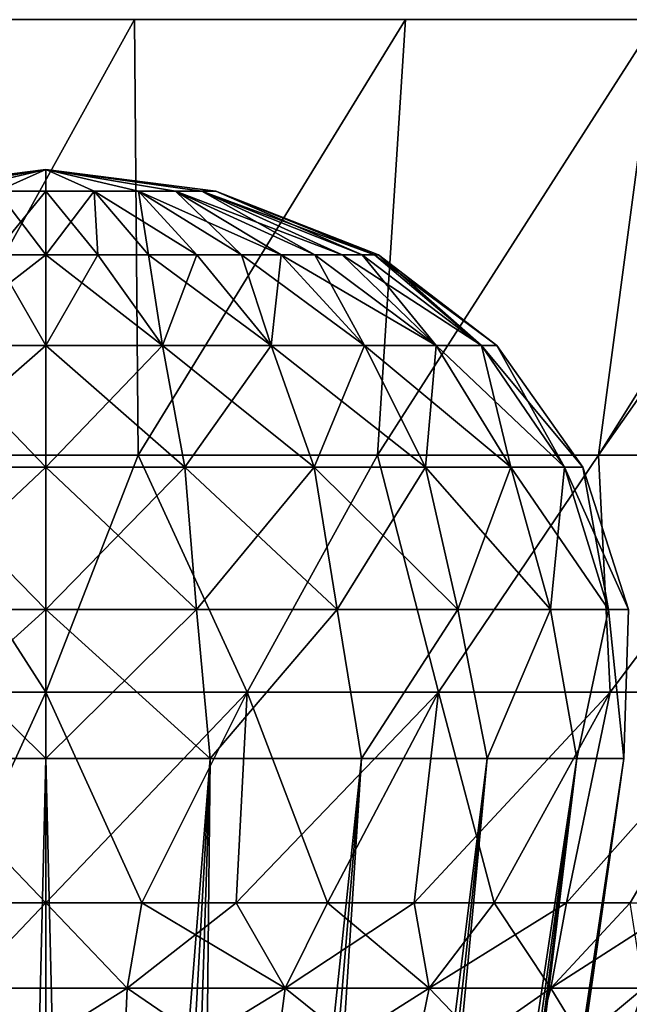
# Model space of a CAD drawing. Header units: millimetres. Extents: x -110 to 119, y -127 to 212.
# Tile 151 of 186: x 0 to 8, y 55 to 68. Entities that reach past the tile are written whole.
import ezdxf

# ---------------------------------------------------------------- set-up
doc = ezdxf.new("R2010")
doc.units = ezdxf.units.MM
doc.header["$LTSCALE"] = 26.699852
for name, color, linetype in [('174', 7, 'CONTINUOUS'), ('175', 7, 'CONTINUOUS'), ('176', 7, 'CONTINUOUS'), ('179', 7, 'CONTINUOUS'), ('180', 7, 'CONTINUOUS'), ('403', 7, 'CONTINUOUS'), ('409', 7, 'CONTINUOUS'), ('421', 7, 'CONTINUOUS'), ('422', 7, 'CONTINUOUS'), ('423', 7, 'CONTINUOUS'), ('424', 7, 'CONTINUOUS')]:
    doc.layers.add(name, color=color, linetype=linetype)

msp = doc.modelspace()

# ---------------------------------------------------------------- linework, layer by layer
at = {"layer": '174', "color": 7, "linetype": 'CONTINUOUS', "true_color": 0xa2afbf}
for points in [[(-2.46, 68.323, 15.279), (-2.003, 62.592, 13.462), (1.168, 68.323, 15.431), (-2.46, 68.323, 15.279)], [(1.168, 68.323, -15.431), (-2.004, 62.592, -13.462), (-2.46, 68.323, -15.279), (1.168, 68.323, -15.431)], [(1.215, 62.592, -13.556), (-2.004, 62.592, -13.462), (1.168, 68.323, -15.431), (1.215, 62.592, -13.556)], [(-2.003, 62.592, 13.462), (1.216, 62.592, 13.556), (1.168, 68.323, 15.431), (-2.003, 62.592, 13.462)], [(1.168, 68.323, 15.431), (1.216, 62.592, 13.556), (4.732, 68.323, 14.734), (1.168, 68.323, 15.431)], [(4.732, 68.323, -14.734), (1.215, 62.592, -13.556), (1.168, 68.323, -15.431), (4.732, 68.323, -14.734)], [(4.366, 62.592, -12.891), (1.215, 62.592, -13.556), (4.732, 68.323, -14.734), (4.366, 62.592, -12.891)], [(1.216, 62.592, 13.556), (4.367, 62.592, 12.891), (4.732, 68.323, 14.734), (1.216, 62.592, 13.556)], [(7.273, 62.592, -11.504), (4.366, 62.592, -12.891), (8.036, 68.323, -13.226), (7.273, 62.592, -11.504)], [(8.036, 68.323, -13.226), (4.366, 62.592, -12.891), (4.732, 68.323, -14.734), (8.036, 68.323, -13.226)], [(4.367, 62.592, 12.891), (7.273, 62.592, 11.504), (8.036, 68.323, 13.226), (4.367, 62.592, 12.891)], [(4.732, 68.323, 14.734), (4.367, 62.592, 12.891), (8.036, 68.323, 13.226), (4.732, 68.323, 14.734)], [(8.036, 68.323, 13.226), (7.273, 62.592, 11.504), (10.859, 68.32, 11.025), (8.036, 68.323, 13.226)], [(10.859, 68.32, -11.026), (7.273, 62.592, -11.504), (8.036, 68.323, -13.226), (10.859, 68.32, -11.026)], [(7.273, 62.592, 11.504), (9.772, 62.592, 9.473), (10.859, 68.32, 11.025), (7.273, 62.592, 11.504)], [(10.918, 67.777, -10.787), (7.273, 62.592, -11.504), (10.859, 68.32, -11.026), (10.918, 67.777, -10.787)], [(9.772, 62.592, -9.473), (7.273, 62.592, -11.504), (10.918, 67.777, -10.787), (9.772, 62.592, -9.473)]]:
    msp.add_3dface(points, dxfattribs=at)
at = {"layer": '175', "color": 7, "linetype": 'CONTINUOUS', "true_color": 0xa2afbf}
for points in [[(0, 59.472, 11.914), (-2.003, 62.592, 13.462), (-2.651, 59.472, 11.615), (0, 59.472, 11.914)], [(1.216, 62.592, 13.556), (-2.003, 62.592, 13.462), (0, 59.472, 11.914), (1.216, 62.592, 13.556)], [(2.651, 59.472, 11.615), (1.216, 62.592, 13.556), (0, 59.472, 11.914), (2.651, 59.472, 11.615)], [(4.367, 62.592, 12.891), (1.216, 62.592, 13.556), (2.651, 59.472, 11.615), (4.367, 62.592, 12.891)], [(5.169, 59.472, 10.734), (4.367, 62.592, 12.891), (2.651, 59.472, 11.615), (5.169, 59.472, 10.734)], [(7.273, 62.592, 11.504), (4.367, 62.592, 12.891), (5.169, 59.472, 10.734), (7.273, 62.592, 11.504)], [(7.428, 59.472, 9.315), (7.273, 62.592, 11.504), (5.169, 59.472, 10.734), (7.428, 59.472, 9.315)], [(9.772, 62.592, 9.473), (7.273, 62.592, 11.504), (7.428, 59.472, 9.315), (9.772, 62.592, 9.473)], [(9.315, 59.472, 7.428), (9.772, 62.592, 9.473), (7.428, 59.472, 9.315), (9.315, 59.472, 7.428)], [(0, 59.472, 11.914), (-2.651, 59.472, 11.615), (0, 56.701, 9.692), (0, 59.472, 11.914)], [(0, 56.701, 9.692), (-2.651, 59.472, 11.615), (-1.265, 56.701, 9.609), (0, 56.701, 9.692)], [(2.651, 59.472, 11.615), (0, 59.472, 11.914), (1.265, 56.701, 9.609), (2.651, 59.472, 11.615)], [(1.265, 56.701, 9.609), (0, 59.472, 11.914), (0, 56.701, 9.692), (1.265, 56.701, 9.609)], [(2.508, 56.701, 9.362), (2.651, 59.472, 11.615), (1.265, 56.701, 9.609), (2.508, 56.701, 9.362)], [(3.709, 56.701, 8.954), (2.651, 59.472, 11.615), (2.508, 56.701, 9.362), (3.709, 56.701, 8.954)], [(5.169, 59.472, 10.734), (2.651, 59.472, 11.615), (3.709, 56.701, 8.954), (5.169, 59.472, 10.734)], [(4.846, 56.701, 8.394), (5.169, 59.472, 10.734), (3.709, 56.701, 8.954), (4.846, 56.701, 8.394)], [(5.9, 56.701, 7.689), (5.169, 59.472, 10.734), (4.846, 56.701, 8.394), (5.9, 56.701, 7.689)], [(7.428, 59.472, 9.315), (5.169, 59.472, 10.734), (5.9, 56.701, 7.689), (7.428, 59.472, 9.315)], [(6.853, 56.701, 6.853), (7.428, 59.472, 9.315), (5.9, 56.701, 7.689), (6.853, 56.701, 6.853)], [(9.315, 59.472, 7.428), (7.428, 59.472, 9.315), (6.853, 56.701, 6.853), (9.315, 59.472, 7.428)], [(7.689, 56.701, 5.9), (9.315, 59.472, 7.428), (6.853, 56.701, 6.853), (7.689, 56.701, 5.9)]]:
    msp.add_3dface(points, dxfattribs=at)
at = {"layer": '176', "color": 7, "linetype": 'CONTINUOUS', "true_color": 0xa2afbf}
for points in [[(0, 56.701, 9.692), (-1.265, 56.701, 9.609), (-1.07, 55.578, 8.816), (0, 56.701, 9.692)], [(1.07, 55.578, 8.816), (0, 56.701, 9.692), (-1.07, 55.578, 8.816), (1.07, 55.578, 8.816)], [(1.265, 56.701, 9.609), (0, 56.701, 9.692), (1.07, 55.578, 8.816), (1.265, 56.701, 9.609)], [(3.149, 55.578, 8.304), (1.265, 56.701, 9.609), (1.07, 55.578, 8.816), (3.149, 55.578, 8.304)], [(2.508, 56.701, 9.362), (1.265, 56.701, 9.609), (3.149, 55.578, 8.304), (2.508, 56.701, 9.362)], [(3.709, 56.701, 8.954), (2.508, 56.701, 9.362), (3.149, 55.578, 8.304), (3.709, 56.701, 8.954)], [(5.045, 55.578, 7.309), (3.709, 56.701, 8.954), (3.149, 55.578, 8.304), (5.045, 55.578, 7.309)], [(4.846, 56.701, 8.394), (3.709, 56.701, 8.954), (5.045, 55.578, 7.309), (4.846, 56.701, 8.394)], [(5.9, 56.701, 7.689), (4.846, 56.701, 8.394), (5.045, 55.578, 7.309), (5.9, 56.701, 7.689)], [(6.647, 55.578, 5.889), (5.9, 56.701, 7.689), (5.045, 55.578, 7.309), (6.647, 55.578, 5.889)], [(6.853, 56.701, 6.853), (5.9, 56.701, 7.689), (6.647, 55.578, 5.889), (6.853, 56.701, 6.853)], [(7.689, 56.701, 5.9), (6.853, 56.701, 6.853), (6.647, 55.578, 5.889), (7.689, 56.701, 5.9)], [(7.864, 55.578, 4.127), (7.689, 56.701, 5.9), (6.647, 55.578, 5.889), (7.864, 55.578, 4.127)], [(1.07, 55.578, 8.816), (-1.07, 55.578, 8.816), (1.013, 54.272, 8.347), (1.07, 55.578, 8.816)], [(1.013, 54.272, 8.347), (-1.07, 55.578, 8.816), (-1.013, 54.272, 8.347), (1.013, 54.272, 8.347)], [(2.981, 54.272, 7.861), (1.07, 55.578, 8.816), (1.013, 54.272, 8.347), (2.981, 54.272, 7.861)], [(3.149, 55.578, 8.304), (1.07, 55.578, 8.816), (2.981, 54.272, 7.861), (3.149, 55.578, 8.304)], [(4.776, 54.272, 6.92), (3.149, 55.578, 8.304), (2.981, 54.272, 7.861), (4.776, 54.272, 6.92)], [(5.045, 55.578, 7.309), (3.149, 55.578, 8.304), (4.776, 54.272, 6.92), (5.045, 55.578, 7.309)], [(6.293, 54.272, 5.575), (5.045, 55.578, 7.309), (4.776, 54.272, 6.92), (6.293, 54.272, 5.575)], [(6.647, 55.578, 5.889), (5.045, 55.578, 7.309), (6.293, 54.272, 5.575), (6.647, 55.578, 5.889)], [(7.445, 54.272, 3.907), (6.647, 55.578, 5.889), (6.293, 54.272, 5.575), (7.445, 54.272, 3.907)], [(7.864, 55.578, 4.127), (6.647, 55.578, 5.889), (7.445, 54.272, 3.907), (7.864, 55.578, 4.127)], [(8.164, 54.272, 2.012), (7.864, 55.578, 4.127), (7.445, 54.272, 3.907), (8.164, 54.272, 2.012)]]:
    msp.add_3dface(points, dxfattribs=at)
at = {"layer": '179', "color": 7, "linetype": 'CONTINUOUS', "true_color": 0xa2afbf}
for points in [[(-2.651, 59.472, -11.615), (-2.004, 62.592, -13.462), (0, 59.472, -11.914), (-2.651, 59.472, -11.615)], [(-2.004, 62.592, -13.462), (1.215, 62.592, -13.556), (0, 59.472, -11.914), (-2.004, 62.592, -13.462)], [(0, 59.472, -11.914), (1.215, 62.592, -13.556), (2.651, 59.472, -11.615), (0, 59.472, -11.914)], [(1.215, 62.592, -13.556), (4.366, 62.592, -12.891), (2.651, 59.472, -11.615), (1.215, 62.592, -13.556)], [(2.651, 59.472, -11.615), (4.366, 62.592, -12.891), (5.169, 59.472, -10.734), (2.651, 59.472, -11.615)], [(4.366, 62.592, -12.891), (7.273, 62.592, -11.504), (5.169, 59.472, -10.734), (4.366, 62.592, -12.891)], [(5.169, 59.472, -10.734), (7.273, 62.592, -11.504), (7.428, 59.472, -9.315), (5.169, 59.472, -10.734)], [(7.273, 62.592, -11.504), (9.772, 62.592, -9.473), (7.428, 59.472, -9.315), (7.273, 62.592, -11.504)], [(7.428, 59.472, -9.315), (9.772, 62.592, -9.473), (9.315, 59.472, -7.428), (7.428, 59.472, -9.315)], [(-2.651, 59.472, -11.615), (0, 59.472, -11.914), (-1.265, 56.701, -9.609), (-2.651, 59.472, -11.615)], [(-1.265, 56.701, -9.609), (0, 59.472, -11.914), (0, 56.701, -9.692), (-1.265, 56.701, -9.609)], [(0, 59.472, -11.914), (2.651, 59.472, -11.615), (0, 56.701, -9.692), (0, 59.472, -11.914)], [(0, 56.701, -9.692), (2.651, 59.472, -11.615), (1.265, 56.701, -9.609), (0, 56.701, -9.692)], [(1.265, 56.701, -9.609), (2.651, 59.472, -11.615), (2.508, 56.701, -9.362), (1.265, 56.701, -9.609)], [(2.651, 59.472, -11.615), (5.169, 59.472, -10.734), (2.508, 56.701, -9.362), (2.651, 59.472, -11.615)], [(2.508, 56.701, -9.362), (5.169, 59.472, -10.734), (3.709, 56.701, -8.954), (2.508, 56.701, -9.362)], [(3.709, 56.701, -8.954), (5.169, 59.472, -10.734), (4.846, 56.701, -8.394), (3.709, 56.701, -8.954)], [(5.169, 59.472, -10.734), (7.428, 59.472, -9.315), (4.846, 56.701, -8.394), (5.169, 59.472, -10.734)], [(4.846, 56.701, -8.394), (7.428, 59.472, -9.315), (5.9, 56.701, -7.689), (4.846, 56.701, -8.394)], [(5.9, 56.701, -7.689), (7.428, 59.472, -9.315), (6.853, 56.701, -6.853), (5.9, 56.701, -7.689)], [(7.428, 59.472, -9.315), (9.315, 59.472, -7.428), (6.853, 56.701, -6.853), (7.428, 59.472, -9.315)], [(6.853, 56.701, -6.853), (9.315, 59.472, -7.428), (7.689, 56.701, -5.9), (6.853, 56.701, -6.853)]]:
    msp.add_3dface(points, dxfattribs=at)
at = {"layer": '180', "color": 7, "linetype": 'CONTINUOUS', "true_color": 0xa2afbf}
for points in [[(-1.265, 56.701, -9.609), (0, 56.701, -9.692), (-1.07, 55.578, -8.816), (-1.265, 56.701, -9.609)], [(-1.07, 55.578, -8.816), (0, 56.701, -9.692), (1.07, 55.578, -8.816), (-1.07, 55.578, -8.816)], [(0, 56.701, -9.692), (1.265, 56.701, -9.609), (1.07, 55.578, -8.816), (0, 56.701, -9.692)], [(1.265, 56.701, -9.609), (2.508, 56.701, -9.362), (1.07, 55.578, -8.816), (1.265, 56.701, -9.609)], [(1.07, 55.578, -8.816), (2.508, 56.701, -9.362), (3.149, 55.578, -8.304), (1.07, 55.578, -8.816)], [(2.508, 56.701, -9.362), (3.709, 56.701, -8.954), (3.149, 55.578, -8.304), (2.508, 56.701, -9.362)], [(3.709, 56.701, -8.954), (4.846, 56.701, -8.394), (3.149, 55.578, -8.304), (3.709, 56.701, -8.954)], [(3.149, 55.578, -8.304), (4.846, 56.701, -8.394), (5.045, 55.578, -7.309), (3.149, 55.578, -8.304)], [(4.846, 56.701, -8.394), (5.9, 56.701, -7.689), (5.045, 55.578, -7.309), (4.846, 56.701, -8.394)], [(5.9, 56.701, -7.689), (6.853, 56.701, -6.853), (5.045, 55.578, -7.309), (5.9, 56.701, -7.689)], [(5.045, 55.578, -7.309), (6.853, 56.701, -6.853), (6.647, 55.578, -5.889), (5.045, 55.578, -7.309)], [(6.853, 56.701, -6.853), (7.689, 56.701, -5.9), (6.647, 55.578, -5.889), (6.853, 56.701, -6.853)], [(7.689, 56.701, -5.9), (8.394, 56.701, -4.846), (6.647, 55.578, -5.889), (7.689, 56.701, -5.9)], [(6.647, 55.578, -5.889), (8.394, 56.701, -4.846), (7.864, 55.578, -4.127), (6.647, 55.578, -5.889)], [(-1.07, 55.578, -8.816), (1.07, 55.578, -8.816), (-1.013, 54.272, -8.347), (-1.07, 55.578, -8.816)], [(-1.013, 54.272, -8.347), (1.07, 55.578, -8.816), (1.013, 54.272, -8.347), (-1.013, 54.272, -8.347)], [(1.07, 55.578, -8.816), (3.149, 55.578, -8.304), (1.013, 54.272, -8.347), (1.07, 55.578, -8.816)], [(1.013, 54.272, -8.347), (3.149, 55.578, -8.304), (2.981, 54.272, -7.861), (1.013, 54.272, -8.347)], [(3.149, 55.578, -8.304), (5.045, 55.578, -7.309), (2.981, 54.272, -7.861), (3.149, 55.578, -8.304)], [(2.981, 54.272, -7.861), (5.045, 55.578, -7.309), (4.776, 54.272, -6.92), (2.981, 54.272, -7.861)], [(5.045, 55.578, -7.309), (6.647, 55.578, -5.889), (4.776, 54.272, -6.92), (5.045, 55.578, -7.309)], [(4.776, 54.272, -6.92), (6.647, 55.578, -5.889), (6.293, 54.272, -5.575), (4.776, 54.272, -6.92)], [(6.647, 55.578, -5.889), (7.864, 55.578, -4.127), (6.293, 54.272, -5.575), (6.647, 55.578, -5.889)], [(6.293, 54.272, -5.575), (7.864, 55.578, -4.127), (7.445, 54.272, -3.907), (6.293, 54.272, -5.575)], [(7.864, 55.578, -4.127), (8.623, 55.578, -2.125), (7.445, 54.272, -3.907), (7.864, 55.578, -4.127)], [(7.445, 54.272, -3.907), (8.623, 55.578, -2.125), (8.164, 54.272, -2.012), (7.445, 54.272, -3.907)]]:
    msp.add_3dface(points, dxfattribs=at)
at = {"layer": '403', "color": 7, "linetype": 'CONTINUOUS', "true_color": 0xa2afbf}
for points in [[(0, 58.6, 53.683), (0, 31.372, 49.75), (0.651, 31.372, 49.693), (0, 58.6, 53.683)], [(2.165, 58.6, 53.372), (0, 58.6, 53.683), (0.651, 31.372, 49.693), (2.165, 58.6, 53.372)], [(0, 58.6, 38.317), (2.165, 58.6, 38.628), (0, 31.372, 42.25), (0, 58.6, 38.317)], [(0, 31.372, 42.25), (2.165, 58.6, 38.628), (0.651, 31.372, 42.307), (0, 31.372, 42.25)], [(1.282, 31.372, 49.524), (2.165, 58.6, 53.372), (0.651, 31.372, 49.693), (1.282, 31.372, 49.524)], [(0.651, 31.372, 42.307), (2.165, 58.6, 38.628), (1.282, 31.372, 42.476), (0.651, 31.372, 42.307)], [(1.875, 31.372, 49.248), (2.165, 58.6, 53.372), (1.282, 31.372, 49.524), (1.875, 31.372, 49.248)], [(2.165, 58.6, 38.628), (4.154, 58.6, 39.536), (1.282, 31.372, 42.476), (2.165, 58.6, 38.628)], [(1.282, 31.372, 42.476), (4.154, 58.6, 39.536), (1.875, 31.372, 42.752), (1.282, 31.372, 42.476)], [(4.154, 58.6, 52.464), (2.165, 58.6, 53.372), (1.875, 31.372, 49.248), (4.154, 58.6, 52.464)], [(2.41, 31.372, 48.873), (4.154, 58.6, 52.464), (1.875, 31.372, 49.248), (2.41, 31.372, 48.873)], [(1.875, 31.372, 42.752), (4.154, 58.6, 39.536), (2.41, 31.372, 43.127), (1.875, 31.372, 42.752)], [(5.807, 58.6, 51.031), (4.154, 58.6, 52.464), (2.41, 31.372, 48.873), (5.807, 58.6, 51.031)], [(2.872, 31.372, 48.411), (5.807, 58.6, 51.031), (2.41, 31.372, 48.873), (2.872, 31.372, 48.411)], [(4.154, 58.6, 39.536), (5.807, 58.6, 40.969), (2.41, 31.372, 43.127), (4.154, 58.6, 39.536)], [(2.41, 31.372, 43.127), (5.807, 58.6, 40.969), (2.872, 31.372, 43.589), (2.41, 31.372, 43.127)], [(3.247, 31.372, 47.875), (5.807, 58.6, 51.031), (2.872, 31.372, 48.411), (3.247, 31.372, 47.875)], [(5.807, 58.6, 40.969), (6.989, 58.6, 42.808), (2.872, 31.372, 43.589), (5.807, 58.6, 40.969)], [(2.872, 31.372, 43.589), (6.989, 58.6, 42.808), (3.247, 31.372, 44.125), (2.872, 31.372, 43.589)], [(6.989, 58.6, 49.192), (5.807, 58.6, 51.031), (3.247, 31.372, 47.875), (6.989, 58.6, 49.192)], [(3.524, 31.372, 47.283), (6.989, 58.6, 49.192), (3.247, 31.372, 47.875), (3.524, 31.372, 47.283)], [(3.247, 31.372, 44.125), (6.989, 58.6, 42.808), (3.524, 31.372, 44.717), (3.247, 31.372, 44.125)], [(3.693, 31.372, 46.651), (6.989, 58.6, 49.192), (3.524, 31.372, 47.283), (3.693, 31.372, 46.651)], [(6.989, 58.6, 42.808), (7.605, 58.6, 44.907), (3.524, 31.372, 44.717), (6.989, 58.6, 42.808)], [(3.524, 31.372, 44.717), (7.605, 58.6, 44.907), (3.693, 31.372, 45.349), (3.524, 31.372, 44.717)], [(7.605, 58.6, 47.093), (6.989, 58.6, 49.192), (3.693, 31.372, 46.651), (7.605, 58.6, 47.093)], [(3.75, 31.372, 46), (7.605, 58.6, 47.093), (3.693, 31.372, 46.651), (3.75, 31.372, 46)], [(3.693, 31.372, 45.349), (7.605, 58.6, 44.907), (3.75, 31.372, 46), (3.693, 31.372, 45.349)], [(7.605, 58.6, 44.907), (7.605, 58.6, 47.093), (3.75, 31.372, 46), (7.605, 58.6, 44.907)]]:
    msp.add_3dface(points, dxfattribs=at)
at = {"layer": '409', "color": 7, "linetype": 'CONTINUOUS', "true_color": 0xa2afbf}
for points in [[(0, 31.372, 49.75), (0, 58.6, 53.683), (-2.165, 58.6, 53.372), (0, 31.372, 49.75)], [(0, 31.372, 49.75), (-2.165, 58.6, 53.372), (-0.651, 31.372, 49.693), (0, 31.372, 49.75)], [(-2.165, 58.6, 38.628), (0, 58.6, 38.317), (-0.651, 31.372, 42.307), (-2.165, 58.6, 38.628)], [(0, 58.6, 38.317), (0, 31.372, 42.25), (-0.651, 31.372, 42.307), (0, 58.6, 38.317)]]:
    msp.add_3dface(points, dxfattribs=at)
at = {"layer": '421', "color": 7, "linetype": 'CONTINUOUS', "true_color": 0xa2afbf}
for points in [[(0, 66.065, 43.739), (0, 66.35, 46), (0.637, 66.065, 43.831), (0, 66.065, 43.739)], [(0.637, 66.065, 43.831), (0, 66.35, 46), (1.222, 66.065, 44.098), (0.637, 66.065, 43.831)], [(1.222, 66.065, 44.098), (0, 66.35, 46), (1.708, 66.065, 44.52), (1.222, 66.065, 44.098)], [(1.708, 66.065, 44.52), (0, 66.35, 46), (2.056, 66.065, 45.061), (1.708, 66.065, 44.52)], [(2.056, 66.065, 45.061), (0, 66.35, 46), (2.238, 66.065, 45.678), (2.056, 66.065, 45.061)], [(2.238, 66.065, 45.678), (0, 66.35, 46), (2.238, 66.065, 46.322), (2.238, 66.065, 45.678)], [(2.238, 66.065, 46.322), (0, 66.35, 46), (2.056, 66.065, 46.939), (2.238, 66.065, 46.322)], [(2.056, 66.065, 46.939), (0, 66.35, 46), (1.708, 66.065, 47.48), (2.056, 66.065, 46.939)], [(1.708, 66.065, 47.48), (0, 66.35, 46), (1.222, 66.065, 47.902), (1.708, 66.065, 47.48)], [(1.222, 66.065, 47.902), (0, 66.35, 46), (0.637, 66.065, 48.169), (1.222, 66.065, 47.902)], [(0.637, 66.065, 48.169), (0, 66.35, 46), (0, 66.065, 48.261), (0.637, 66.065, 48.169)], [(0, 66.065, 43.739), (0.637, 66.065, 43.831), (0, 65.226, 41.621), (0, 66.065, 43.739)], [(0, 65.226, 41.621), (0.637, 66.065, 43.831), (0.685, 65.226, 41.675), (0, 65.226, 41.621)], [(0.637, 66.065, 48.169), (0, 66.065, 48.261), (0.685, 65.226, 50.325), (0.637, 66.065, 48.169)], [(0, 66.065, 48.261), (0, 65.226, 50.379), (0.685, 65.226, 50.325), (0, 66.065, 48.261)], [(0.637, 66.065, 43.831), (1.222, 66.065, 44.098), (1.353, 65.226, 41.835), (0.637, 66.065, 43.831)], [(0.685, 65.226, 41.675), (0.637, 66.065, 43.831), (1.353, 65.226, 41.835), (0.685, 65.226, 41.675)], [(1.222, 66.065, 47.902), (0.637, 66.065, 48.169), (1.988, 65.226, 49.902), (1.222, 66.065, 47.902)], [(1.988, 65.226, 49.902), (0.637, 66.065, 48.169), (1.353, 65.226, 50.165), (1.988, 65.226, 49.902)], [(1.353, 65.226, 50.165), (0.637, 66.065, 48.169), (0.685, 65.226, 50.325), (1.353, 65.226, 50.165)], [(1.222, 66.065, 44.098), (1.708, 66.065, 44.52), (2.574, 65.226, 42.457), (1.222, 66.065, 44.098)], [(1.353, 65.226, 41.835), (1.222, 66.065, 44.098), (1.988, 65.226, 42.098), (1.353, 65.226, 41.835)], [(1.988, 65.226, 42.098), (1.222, 66.065, 44.098), (2.574, 65.226, 42.457), (1.988, 65.226, 42.098)], [(1.708, 66.065, 47.48), (1.222, 66.065, 47.902), (3.097, 65.226, 49.097), (1.708, 66.065, 47.48)], [(3.097, 65.226, 49.097), (1.222, 66.065, 47.902), (2.574, 65.226, 49.543), (3.097, 65.226, 49.097)], [(2.574, 65.226, 49.543), (1.222, 66.065, 47.902), (1.988, 65.226, 49.902), (2.574, 65.226, 49.543)], [(1.708, 66.065, 44.52), (2.056, 66.065, 45.061), (3.543, 65.226, 43.426), (1.708, 66.065, 44.52)], [(2.574, 65.226, 42.457), (1.708, 66.065, 44.52), (3.097, 65.226, 42.903), (2.574, 65.226, 42.457)], [(3.097, 65.226, 42.903), (1.708, 66.065, 44.52), (3.543, 65.226, 43.426), (3.097, 65.226, 42.903)], [(2.056, 66.065, 46.939), (1.708, 66.065, 47.48), (3.902, 65.226, 47.988), (2.056, 66.065, 46.939)], [(3.902, 65.226, 47.988), (1.708, 66.065, 47.48), (3.543, 65.226, 48.574), (3.902, 65.226, 47.988)], [(3.543, 65.226, 48.574), (1.708, 66.065, 47.48), (3.097, 65.226, 49.097), (3.543, 65.226, 48.574)], [(2.056, 66.065, 45.061), (2.238, 66.065, 45.678), (4.165, 65.226, 44.647), (2.056, 66.065, 45.061)], [(3.543, 65.226, 43.426), (2.056, 66.065, 45.061), (3.902, 65.226, 44.012), (3.543, 65.226, 43.426)], [(3.902, 65.226, 44.012), (2.056, 66.065, 45.061), (4.165, 65.226, 44.647), (3.902, 65.226, 44.012)], [(2.238, 66.065, 46.322), (2.056, 66.065, 46.939), (4.325, 65.226, 46.685), (2.238, 66.065, 46.322)], [(4.325, 65.226, 46.685), (2.056, 66.065, 46.939), (4.165, 65.226, 47.353), (4.325, 65.226, 46.685)], [(4.165, 65.226, 47.353), (2.056, 66.065, 46.939), (3.902, 65.226, 47.988), (4.165, 65.226, 47.353)], [(2.238, 66.065, 45.678), (2.238, 66.065, 46.322), (4.379, 65.226, 46), (2.238, 66.065, 45.678)], [(4.165, 65.226, 44.647), (2.238, 66.065, 45.678), (4.325, 65.226, 45.315), (4.165, 65.226, 44.647)], [(4.325, 65.226, 45.315), (2.238, 66.065, 45.678), (4.379, 65.226, 46), (4.325, 65.226, 45.315)], [(4.379, 65.226, 46), (2.238, 66.065, 46.322), (4.325, 65.226, 46.685), (4.379, 65.226, 46)]]:
    msp.add_3dface(points, dxfattribs=at)
at = {"layer": '422', "color": 7, "linetype": 'CONTINUOUS', "true_color": 0xa2afbf}
for points in [[(0.685, 65.226, 50.325), (0, 65.226, 50.379), (1.536, 64.036, 51.732), (0.685, 65.226, 50.325)], [(1.536, 64.036, 51.732), (0, 65.226, 50.379), (0, 64.036, 51.934), (1.536, 64.036, 51.732)], [(0, 65.226, 41.621), (0.685, 65.226, 41.675), (0, 64.036, 40.066), (0, 65.226, 41.621)], [(0, 64.036, 40.066), (0.685, 65.226, 41.675), (1.536, 64.036, 40.268), (0, 64.036, 40.066)], [(0.685, 65.226, 41.675), (1.353, 65.226, 41.835), (1.536, 64.036, 40.268), (0.685, 65.226, 41.675)], [(1.353, 65.226, 50.165), (0.685, 65.226, 50.325), (1.536, 64.036, 51.732), (1.353, 65.226, 50.165)], [(1.353, 65.226, 41.835), (1.988, 65.226, 42.098), (1.536, 64.036, 40.268), (1.353, 65.226, 41.835)], [(1.988, 65.226, 49.902), (1.353, 65.226, 50.165), (2.967, 64.036, 51.139), (1.988, 65.226, 49.902)], [(2.967, 64.036, 51.139), (1.353, 65.226, 50.165), (1.536, 64.036, 51.732), (2.967, 64.036, 51.139)], [(1.536, 64.036, 40.268), (1.988, 65.226, 42.098), (2.967, 64.036, 40.861), (1.536, 64.036, 40.268)], [(1.988, 65.226, 42.098), (2.574, 65.226, 42.457), (2.967, 64.036, 40.861), (1.988, 65.226, 42.098)], [(2.574, 65.226, 49.543), (1.988, 65.226, 49.902), (2.967, 64.036, 51.139), (2.574, 65.226, 49.543)], [(2.574, 65.226, 42.457), (3.097, 65.226, 42.903), (2.967, 64.036, 40.861), (2.574, 65.226, 42.457)], [(3.097, 65.226, 49.097), (2.574, 65.226, 49.543), (4.196, 64.036, 50.196), (3.097, 65.226, 49.097)], [(4.196, 64.036, 50.196), (2.574, 65.226, 49.543), (2.967, 64.036, 51.139), (4.196, 64.036, 50.196)], [(2.967, 64.036, 40.861), (3.097, 65.226, 42.903), (4.196, 64.036, 41.804), (2.967, 64.036, 40.861)], [(3.097, 65.226, 42.903), (3.543, 65.226, 43.426), (4.196, 64.036, 41.804), (3.097, 65.226, 42.903)], [(3.543, 65.226, 48.574), (3.097, 65.226, 49.097), (5.139, 64.036, 48.967), (3.543, 65.226, 48.574)], [(5.139, 64.036, 48.967), (3.097, 65.226, 49.097), (4.196, 64.036, 50.196), (5.139, 64.036, 48.967)], [(3.543, 65.226, 43.426), (3.902, 65.226, 44.012), (5.139, 64.036, 43.033), (3.543, 65.226, 43.426)], [(4.196, 64.036, 41.804), (3.543, 65.226, 43.426), (5.139, 64.036, 43.033), (4.196, 64.036, 41.804)], [(3.902, 65.226, 47.988), (3.543, 65.226, 48.574), (5.139, 64.036, 48.967), (3.902, 65.226, 47.988)], [(3.902, 65.226, 44.012), (4.165, 65.226, 44.647), (5.139, 64.036, 43.033), (3.902, 65.226, 44.012)], [(4.165, 65.226, 47.353), (3.902, 65.226, 47.988), (5.732, 64.036, 47.536), (4.165, 65.226, 47.353)], [(5.732, 64.036, 47.536), (3.902, 65.226, 47.988), (5.139, 64.036, 48.967), (5.732, 64.036, 47.536)], [(4.165, 65.226, 44.647), (4.325, 65.226, 45.315), (5.732, 64.036, 44.464), (4.165, 65.226, 44.647)], [(5.139, 64.036, 43.033), (4.165, 65.226, 44.647), (5.732, 64.036, 44.464), (5.139, 64.036, 43.033)], [(4.325, 65.226, 46.685), (4.165, 65.226, 47.353), (5.732, 64.036, 47.536), (4.325, 65.226, 46.685)], [(4.325, 65.226, 45.315), (4.379, 65.226, 46), (5.732, 64.036, 44.464), (4.325, 65.226, 45.315)], [(4.379, 65.226, 46), (4.325, 65.226, 46.685), (5.934, 64.036, 46), (4.379, 65.226, 46)], [(5.934, 64.036, 46), (4.325, 65.226, 46.685), (5.732, 64.036, 47.536), (5.934, 64.036, 46)], [(5.732, 64.036, 44.464), (4.379, 65.226, 46), (5.934, 64.036, 46), (5.732, 64.036, 44.464)], [(0, 64.036, 40.066), (1.536, 64.036, 40.268), (0, 62.431, 38.934), (0, 64.036, 40.066)], [(0, 62.431, 38.934), (1.536, 64.036, 40.268), (1.829, 62.431, 39.175), (0, 62.431, 38.934)], [(1.536, 64.036, 51.732), (0, 64.036, 51.934), (1.829, 62.431, 52.825), (1.536, 64.036, 51.732)], [(1.829, 62.431, 52.825), (0, 64.036, 51.934), (0, 62.431, 53.066), (1.829, 62.431, 52.825)], [(1.536, 64.036, 40.268), (2.967, 64.036, 40.861), (1.829, 62.431, 39.175), (1.536, 64.036, 40.268)], [(2.967, 64.036, 51.139), (1.536, 64.036, 51.732), (3.533, 62.431, 52.119), (2.967, 64.036, 51.139)], [(3.533, 62.431, 52.119), (1.536, 64.036, 51.732), (1.829, 62.431, 52.825), (3.533, 62.431, 52.119)], [(1.829, 62.431, 39.175), (2.967, 64.036, 40.861), (3.533, 62.431, 39.881), (1.829, 62.431, 39.175)], [(2.967, 64.036, 40.861), (4.196, 64.036, 41.804), (3.533, 62.431, 39.881), (2.967, 64.036, 40.861)], [(4.196, 64.036, 50.196), (2.967, 64.036, 51.139), (4.997, 62.431, 50.997), (4.196, 64.036, 50.196)], [(4.997, 62.431, 50.997), (2.967, 64.036, 51.139), (3.533, 62.431, 52.119), (4.997, 62.431, 50.997)], [(3.533, 62.431, 39.881), (4.196, 64.036, 41.804), (4.997, 62.431, 41.003), (3.533, 62.431, 39.881)], [(4.196, 64.036, 41.804), (5.139, 64.036, 43.033), (4.997, 62.431, 41.003), (4.196, 64.036, 41.804)], [(5.139, 64.036, 48.967), (4.196, 64.036, 50.196), (6.119, 62.431, 49.533), (5.139, 64.036, 48.967)], [(6.119, 62.431, 49.533), (4.196, 64.036, 50.196), (4.997, 62.431, 50.997), (6.119, 62.431, 49.533)], [(4.997, 62.431, 41.003), (5.139, 64.036, 43.033), (6.119, 62.431, 42.467), (4.997, 62.431, 41.003)], [(5.139, 64.036, 43.033), (5.732, 64.036, 44.464), (6.119, 62.431, 42.467), (5.139, 64.036, 43.033)], [(5.732, 64.036, 47.536), (5.139, 64.036, 48.967), (6.825, 62.431, 47.829), (5.732, 64.036, 47.536)], [(6.825, 62.431, 47.829), (5.139, 64.036, 48.967), (6.119, 62.431, 49.533), (6.825, 62.431, 47.829)], [(5.732, 64.036, 44.464), (5.934, 64.036, 46), (6.825, 62.431, 44.171), (5.732, 64.036, 44.464)], [(6.119, 62.431, 42.467), (5.732, 64.036, 44.464), (6.825, 62.431, 44.171), (6.119, 62.431, 42.467)], [(5.934, 64.036, 46), (5.732, 64.036, 47.536), (7.066, 62.431, 46), (5.934, 64.036, 46)], [(7.066, 62.431, 46), (5.732, 64.036, 47.536), (6.825, 62.431, 47.829), (7.066, 62.431, 46)], [(6.825, 62.431, 44.171), (5.934, 64.036, 46), (7.066, 62.431, 46), (6.825, 62.431, 44.171)], [(0, 62.431, 38.934), (1.829, 62.431, 39.175), (0, 60.562, 38.333), (0, 62.431, 38.934)], [(0, 60.562, 38.333), (1.829, 62.431, 39.175), (1.984, 60.562, 38.594), (0, 60.562, 38.333)], [(1.829, 62.431, 52.825), (0, 62.431, 53.066), (1.984, 60.562, 53.406), (1.829, 62.431, 52.825)], [(1.984, 60.562, 53.406), (0, 62.431, 53.066), (0, 60.562, 53.667), (1.984, 60.562, 53.406)], [(1.829, 62.431, 39.175), (3.533, 62.431, 39.881), (1.984, 60.562, 38.594), (1.829, 62.431, 39.175)], [(3.533, 62.431, 52.119), (1.829, 62.431, 52.825), (3.834, 60.562, 52.64), (3.533, 62.431, 52.119)], [(3.834, 60.562, 52.64), (1.829, 62.431, 52.825), (1.984, 60.562, 53.406), (3.834, 60.562, 52.64)], [(1.984, 60.562, 38.594), (3.533, 62.431, 39.881), (3.834, 60.562, 39.36), (1.984, 60.562, 38.594)], [(3.533, 62.431, 39.881), (4.997, 62.431, 41.003), (3.834, 60.562, 39.36), (3.533, 62.431, 39.881)], [(4.997, 62.431, 50.997), (3.533, 62.431, 52.119), (5.422, 60.562, 51.422), (4.997, 62.431, 50.997)], [(5.422, 60.562, 51.422), (3.533, 62.431, 52.119), (3.834, 60.562, 52.64), (5.422, 60.562, 51.422)], [(3.834, 60.562, 39.36), (4.997, 62.431, 41.003), (5.422, 60.562, 40.578), (3.834, 60.562, 39.36)], [(4.997, 62.431, 41.003), (6.119, 62.431, 42.467), (5.422, 60.562, 40.578), (4.997, 62.431, 41.003)], [(6.119, 62.431, 49.533), (4.997, 62.431, 50.997), (6.64, 60.562, 49.834), (6.119, 62.431, 49.533)], [(6.64, 60.562, 49.834), (4.997, 62.431, 50.997), (5.422, 60.562, 51.422), (6.64, 60.562, 49.834)], [(5.422, 60.562, 40.578), (6.119, 62.431, 42.467), (6.64, 60.562, 42.166), (5.422, 60.562, 40.578)], [(6.119, 62.431, 42.467), (6.825, 62.431, 44.171), (6.64, 60.562, 42.166), (6.119, 62.431, 42.467)], [(6.825, 62.431, 47.829), (6.119, 62.431, 49.533), (7.406, 60.562, 47.984), (6.825, 62.431, 47.829)], [(7.406, 60.562, 47.984), (6.119, 62.431, 49.533), (6.64, 60.562, 49.834), (7.406, 60.562, 47.984)], [(6.64, 60.562, 42.166), (6.825, 62.431, 44.171), (7.406, 60.562, 44.016), (6.64, 60.562, 42.166)], [(6.825, 62.431, 44.171), (7.066, 62.431, 46), (7.406, 60.562, 44.016), (6.825, 62.431, 44.171)], [(7.066, 62.431, 46), (6.825, 62.431, 47.829), (7.667, 60.562, 46), (7.066, 62.431, 46)], [(7.667, 60.562, 46), (6.825, 62.431, 47.829), (7.406, 60.562, 47.984), (7.667, 60.562, 46)], [(7.406, 60.562, 44.016), (7.066, 62.431, 46), (7.667, 60.562, 46), (7.406, 60.562, 44.016)], [(0, 58.6, 53.683), (2.165, 58.6, 53.372), (0, 60.562, 53.667), (0, 58.6, 53.683)], [(2.165, 58.6, 53.372), (1.984, 60.562, 53.406), (0, 60.562, 53.667), (2.165, 58.6, 53.372)], [(2.165, 58.6, 38.628), (0, 58.6, 38.317), (1.984, 60.562, 38.594), (2.165, 58.6, 38.628)], [(0, 58.6, 38.317), (0, 60.562, 38.333), (1.984, 60.562, 38.594), (0, 58.6, 38.317)], [(2.165, 58.6, 53.372), (3.834, 60.562, 52.64), (1.984, 60.562, 53.406), (2.165, 58.6, 53.372)], [(2.165, 58.6, 38.628), (1.984, 60.562, 38.594), (3.834, 60.562, 39.36), (2.165, 58.6, 38.628)], [(2.165, 58.6, 53.372), (4.154, 58.6, 52.464), (3.834, 60.562, 52.64), (2.165, 58.6, 53.372)], [(4.154, 58.6, 39.536), (2.165, 58.6, 38.628), (3.834, 60.562, 39.36), (4.154, 58.6, 39.536)], [(4.154, 58.6, 52.464), (5.422, 60.562, 51.422), (3.834, 60.562, 52.64), (4.154, 58.6, 52.464)], [(4.154, 58.6, 39.536), (3.834, 60.562, 39.36), (5.422, 60.562, 40.578), (4.154, 58.6, 39.536)], [(4.154, 58.6, 52.464), (5.807, 58.6, 51.031), (5.422, 60.562, 51.422), (4.154, 58.6, 52.464)], [(5.807, 58.6, 40.969), (4.154, 58.6, 39.536), (5.422, 60.562, 40.578), (5.807, 58.6, 40.969)], [(5.807, 58.6, 51.031), (6.64, 60.562, 49.834), (5.422, 60.562, 51.422), (5.807, 58.6, 51.031)], [(5.807, 58.6, 40.969), (5.422, 60.562, 40.578), (6.64, 60.562, 42.166), (5.807, 58.6, 40.969)], [(5.807, 58.6, 51.031), (6.989, 58.6, 49.192), (6.64, 60.562, 49.834), (5.807, 58.6, 51.031)], [(6.989, 58.6, 42.808), (5.807, 58.6, 40.969), (6.64, 60.562, 42.166), (6.989, 58.6, 42.808)], [(6.989, 58.6, 49.192), (7.406, 60.562, 47.984), (6.64, 60.562, 49.834), (6.989, 58.6, 49.192)], [(6.989, 58.6, 42.808), (6.64, 60.562, 42.166), (7.406, 60.562, 44.016), (6.989, 58.6, 42.808)], [(6.989, 58.6, 49.192), (7.605, 58.6, 47.093), (7.406, 60.562, 47.984), (6.989, 58.6, 49.192)], [(7.605, 58.6, 44.907), (6.989, 58.6, 42.808), (7.406, 60.562, 44.016), (7.605, 58.6, 44.907)], [(7.605, 58.6, 47.093), (7.667, 60.562, 46), (7.406, 60.562, 47.984), (7.605, 58.6, 47.093)], [(7.605, 58.6, 44.907), (7.406, 60.562, 44.016), (7.667, 60.562, 46), (7.605, 58.6, 44.907)], [(7.605, 58.6, 47.093), (7.605, 58.6, 44.907), (7.667, 60.562, 46), (7.605, 58.6, 47.093)]]:
    msp.add_3dface(points, dxfattribs=at)
at = {"layer": '423', "color": 7, "linetype": 'CONTINUOUS', "true_color": 0xa2afbf}
for points in [[(-2.056, 66.065, 46.939), (0, 66.35, 46), (-2.238, 66.065, 46.322), (-2.056, 66.065, 46.939)], [(-2.238, 66.065, 46.322), (0, 66.35, 46), (-2.238, 66.065, 45.678), (-2.238, 66.065, 46.322)], [(-2.238, 66.065, 45.678), (0, 66.35, 46), (-2.056, 66.065, 45.061), (-2.238, 66.065, 45.678)], [(-1.708, 66.065, 47.48), (0, 66.35, 46), (-2.056, 66.065, 46.939), (-1.708, 66.065, 47.48)], [(-2.056, 66.065, 45.061), (0, 66.35, 46), (-1.708, 66.065, 44.52), (-2.056, 66.065, 45.061)], [(-1.222, 66.065, 47.902), (0, 66.35, 46), (-1.708, 66.065, 47.48), (-1.222, 66.065, 47.902)], [(-1.708, 66.065, 44.52), (0, 66.35, 46), (-1.222, 66.065, 44.098), (-1.708, 66.065, 44.52)], [(-0.637, 66.065, 48.169), (0, 66.35, 46), (-1.222, 66.065, 47.902), (-0.637, 66.065, 48.169)], [(-1.222, 66.065, 44.098), (0, 66.35, 46), (-0.637, 66.065, 43.831), (-1.222, 66.065, 44.098)], [(0, 66.35, 46), (0, 66.065, 43.739), (-0.637, 66.065, 43.831), (0, 66.35, 46)], [(0, 66.065, 48.261), (0, 66.35, 46), (-0.637, 66.065, 48.169), (0, 66.065, 48.261)], [(0, 66.065, 43.739), (0, 65.226, 41.621), (-0.685, 65.226, 41.675), (0, 66.065, 43.739)], [(-0.637, 66.065, 43.831), (0, 66.065, 43.739), (-0.685, 65.226, 41.675), (-0.637, 66.065, 43.831)], [(0, 65.226, 50.379), (-0.637, 66.065, 48.169), (-0.685, 65.226, 50.325), (0, 65.226, 50.379)], [(0, 65.226, 50.379), (0, 66.065, 48.261), (-0.637, 66.065, 48.169), (0, 65.226, 50.379)]]:
    msp.add_3dface(points, dxfattribs=at)
at = {"layer": '424', "color": 7, "linetype": 'CONTINUOUS', "true_color": 0xa2afbf}
for points in [[(0, 65.226, 41.621), (0, 64.036, 40.066), (-1.536, 64.036, 40.268), (0, 65.226, 41.621)], [(-0.685, 65.226, 41.675), (0, 65.226, 41.621), (-1.536, 64.036, 40.268), (-0.685, 65.226, 41.675)], [(0, 64.036, 51.934), (-0.685, 65.226, 50.325), (-1.536, 64.036, 51.732), (0, 64.036, 51.934)], [(0, 64.036, 51.934), (0, 65.226, 50.379), (-0.685, 65.226, 50.325), (0, 64.036, 51.934)], [(0, 64.036, 40.066), (0, 62.431, 38.934), (-1.829, 62.431, 39.175), (0, 64.036, 40.066)], [(0, 64.036, 40.066), (-1.829, 62.431, 39.175), (-1.536, 64.036, 40.268), (0, 64.036, 40.066)], [(-1.829, 62.431, 52.825), (0, 62.431, 53.066), (-1.536, 64.036, 51.732), (-1.829, 62.431, 52.825)], [(0, 62.431, 53.066), (0, 64.036, 51.934), (-1.536, 64.036, 51.732), (0, 62.431, 53.066)], [(0, 62.431, 38.934), (0, 60.562, 38.333), (-1.984, 60.562, 38.594), (0, 62.431, 38.934)], [(0, 62.431, 38.934), (-1.984, 60.562, 38.594), (-1.829, 62.431, 39.175), (0, 62.431, 38.934)], [(-1.984, 60.562, 53.406), (0, 60.562, 53.667), (-1.829, 62.431, 52.825), (-1.984, 60.562, 53.406)], [(0, 60.562, 53.667), (0, 62.431, 53.066), (-1.829, 62.431, 52.825), (0, 60.562, 53.667)], [(-2.165, 58.6, 53.372), (0, 58.6, 53.683), (-1.984, 60.562, 53.406), (-2.165, 58.6, 53.372)], [(0, 58.6, 38.317), (-2.165, 58.6, 38.628), (0, 60.562, 38.333), (0, 58.6, 38.317)], [(0, 60.562, 38.333), (-2.165, 58.6, 38.628), (-1.984, 60.562, 38.594), (0, 60.562, 38.333)], [(0, 58.6, 53.683), (0, 60.562, 53.667), (-1.984, 60.562, 53.406), (0, 58.6, 53.683)]]:
    msp.add_3dface(points, dxfattribs=at)

doc.saveas('drawing.dxf')
